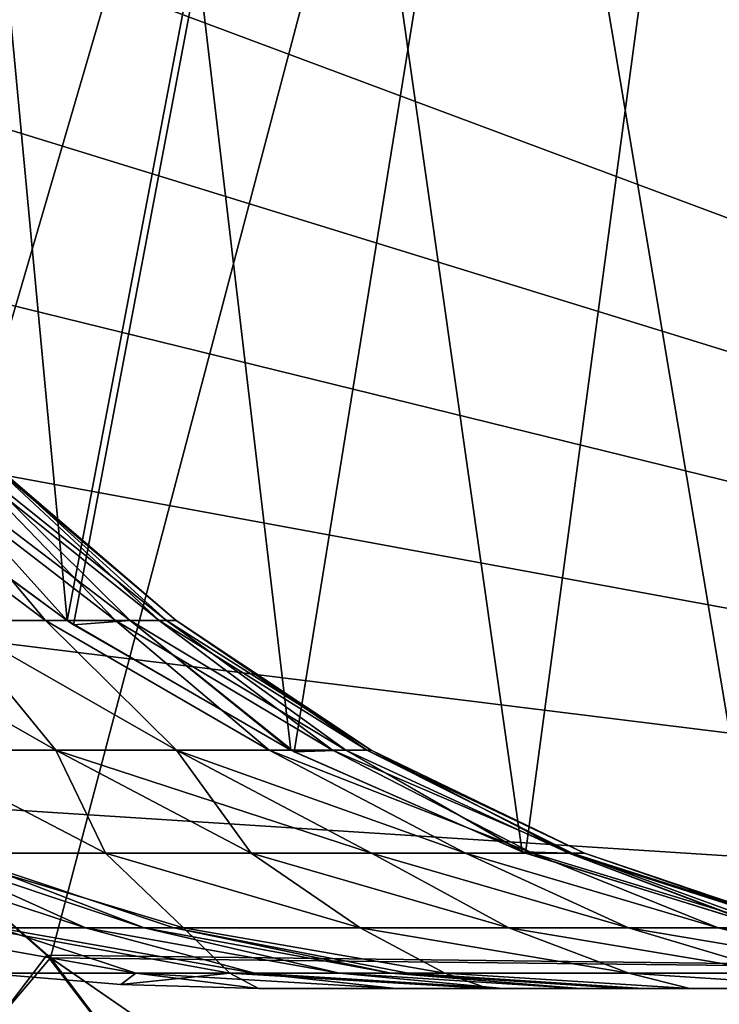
# Model space of a CAD drawing. Header units: millimetres. Extents: x -39.5 to 39.5, y -2 to 94.9.
# Tile 17 of 256: x -32.5 to -30.9, y -0.5 to 1.7. Entities that reach past the tile are written whole.
import ezdxf

# ---------------------------------------------------------------- set-up
doc = ezdxf.new("R2010")
doc.units = ezdxf.units.MM
doc.header["$LTSCALE"] = 65.185185
for name, color, linetype in [('388', 7, 'CONTINUOUS'), ('437', 7, 'CONTINUOUS'), ('438', 7, 'CONTINUOUS'), ('439', 7, 'CONTINUOUS'), ('737', 7, 'CONTINUOUS'), ('741', 7, 'CONTINUOUS'), ('768', 7, 'CONTINUOUS'), ('775', 7, 'CONTINUOUS'), ('826', 7, 'CONTINUOUS'), ('835', 7, 'CONTINUOUS')]:
    doc.layers.add(name, color=color, linetype=linetype)

msp = doc.modelspace()

# ---------------------------------------------------------------- linework, layer by layer
at = {"layer": '388', "linetype": 'Continuous'}
for points in [[(-31.9566, -0.5, 4.2072), (-31.438, -0.5, 4.9229), (-31.6462, -0.5, 3.3963), (-31.9566, -0.5, 4.2072)], [(-31.9566, -0.5, -4.2072), (-31.6462, -0.5, -3.3963), (-31.4378, -0.5, -4.9233), (-31.9566, -0.5, -4.2072)], [(-31.6462, -0.5, 3.3963), (-31.438, -0.5, 4.9229), (-31.4043, -0.5, 2.5702), (-31.6462, -0.5, 3.3963)], [(-31.6462, -0.5, -3.3963), (-31.4043, -0.5, -2.5702), (-31.4378, -0.5, -4.9233), (-31.6462, -0.5, -3.3963)], [(-31.438, -0.5, 4.9229), (-30.9832, -0.5, 5.6748), (-31.4043, -0.5, 2.5702), (-31.438, -0.5, 4.9229)], [(-31.2307, -0.5, -1.7272), (-31.125, -0.5, -0.8651), (-31.4378, -0.5, -4.9233), (-31.2307, -0.5, -1.7272)], [(-31.4378, -0.5, -4.9233), (-31.125, -0.5, -0.8651), (-30.9828, -0.5, -5.6755), (-31.4378, -0.5, -4.9233)], [(-31.4043, -0.5, -2.5702), (-31.2307, -0.5, -1.7272), (-31.4378, -0.5, -4.9233), (-31.4043, -0.5, -2.5702)], [(-31.4043, -0.5, 2.5702), (-30.9832, -0.5, 5.6748), (-31.2307, -0.5, 1.7272), (-31.4043, -0.5, 2.5702)], [(-31.2307, -0.5, 1.7272), (-30.9832, -0.5, 5.6748), (-31.125, -0.5, 0.8651), (-31.2307, -0.5, 1.7272)], [(-31.125, -0.5, 0.8651), (-30.9832, -0.5, 5.6748), (-31.0892, -0.5, 0), (-31.125, -0.5, 0.8651)], [(-31.125, -0.5, -0.8651), (-31.0892, -0.5, 0), (-30.9828, -0.5, -5.6755), (-31.125, -0.5, -0.8651)], [(-31.0892, -0.5, 0), (-30.9832, -0.5, 5.6748), (-30.9828, -0.5, -5.6755), (-31.0892, -0.5, 0)], [(-30.9832, -0.5, 5.6748), (-30.5909, -0.5, 6.4656), (-30.9828, -0.5, -5.6755), (-30.9832, -0.5, 5.6748)], [(-30.9828, -0.5, -5.6755), (-30.5909, -0.5, 6.4656), (-30.5905, -0.5, -6.4665), (-30.9828, -0.5, -5.6755)]]:
    msp.add_3dface(points, dxfattribs=at)
at = {"layer": '437', "linetype": 'Continuous'}
for points in [[(-32.4375, 0.3305, 8.6207), (-32.6542, 0.3305, 7.9518), (-32.8988, 0.6775, 8.4765), (-32.4375, 0.3305, 8.6207)], [(-32.7294, 0.6775, 9.1087), (-32.4375, 0.3305, 8.6207), (-32.8988, 0.6775, 8.4765), (-32.7294, 0.6775, 9.1087)], [(-32.8464, 0.6658, 12.991), (-32.3885, 0.3304, 12.7935), (-32.8595, 0.6776, 12.9932), (-32.8464, 0.6658, 12.991)], [(-32.8595, 0.6776, 12.9932), (-32.3885, 0.3304, 12.7935), (-32.7011, 0.6775, 12.358), (-32.8595, 0.6776, 12.9932)], [(-32.2791, 0.3305, 9.3058), (-32.4375, 0.3305, 8.6207), (-32.7294, 0.6775, 9.1087), (-32.2791, 0.3305, 9.3058)], [(-32.6139, 0.6775, 9.753), (-32.2791, 0.3305, 9.3058), (-32.7294, 0.6775, 9.1087), (-32.6139, 0.6775, 9.753)], [(-32.3885, 0.3304, 12.7935), (-32.2464, 0.3305, 12.1051), (-32.7011, 0.6775, 12.358), (-32.3885, 0.3304, 12.7935)], [(-32.7011, 0.6775, 12.358), (-32.2464, 0.3305, 12.1051), (-32.5968, 0.6775, 11.7118), (-32.7011, 0.6775, 12.358)], [(-32.1804, 0.3305, 10.0019), (-32.2791, 0.3305, 9.3058), (-32.6139, 0.6775, 9.753), (-32.1804, 0.3305, 10.0019)], [(-32.5531, 0.6775, 10.4047), (-32.1804, 0.3305, 10.0019), (-32.6139, 0.6775, 9.753), (-32.5531, 0.6775, 10.4047)], [(-32.2464, 0.3305, 12.1051), (-32.1639, 0.3305, 11.4068), (-32.5968, 0.6775, 11.7118), (-32.2464, 0.3305, 12.1051)], [(-32.5968, 0.6775, 11.7118), (-32.1639, 0.3305, 11.4068), (-32.5474, 0.6775, 11.0591), (-32.5968, 0.6775, 11.7118)], [(-32.1419, 0.3305, 10.704), (-32.1804, 0.3305, 10.0019), (-32.5531, 0.6775, 10.4047), (-32.1419, 0.3305, 10.704)], [(-32.5474, 0.6775, 11.0591), (-32.1419, 0.3305, 10.704), (-32.5531, 0.6775, 10.4047), (-32.5474, 0.6775, 11.0591)], [(-32.1639, 0.3305, 11.4068), (-32.1419, 0.3305, 10.704), (-32.5474, 0.6775, 11.0591), (-32.1639, 0.3305, 11.4068)], [(-32.414, 0.0382, 7.363), (-32.7482, 0.0382, 6.6799), (-32.9276, 0.3305, 7.304), (-32.414, 0.0382, 7.363)], [(-32.6542, 0.3305, 7.9518), (-32.414, 0.0382, 7.363), (-32.9276, 0.3305, 7.304), (-32.6542, 0.3305, 7.9518)], [(-32.1414, 0.0382, 8.0729), (-32.414, 0.0382, 7.363), (-32.6542, 0.3305, 7.9518), (-32.1414, 0.0382, 8.0729)], [(-32.4375, 0.3305, 8.6207), (-32.1414, 0.0382, 8.0729), (-32.6542, 0.3305, 7.9518), (-32.4375, 0.3305, 8.6207)], [(-31.9326, 0.0382, 8.8042), (-32.1414, 0.0382, 8.0729), (-32.4375, 0.3305, 8.6207), (-31.9326, 0.0382, 8.8042)], [(-32.2791, 0.3305, 9.3058), (-31.9326, 0.0382, 8.8042), (-32.4375, 0.3305, 8.6207), (-32.2791, 0.3305, 9.3058)], [(-32.3885, 0.3304, 12.7935), (-32.3742, 0.321, 12.7873), (-32.2464, 0.3305, 12.1051), (-32.3885, 0.3304, 12.7935)], [(-32.3742, 0.321, 12.7873), (-31.8762, 0.0345, 12.5732), (-32.2464, 0.3305, 12.1051), (-32.3742, 0.321, 12.7873)], [(-31.7892, 0.0382, 9.551), (-31.9326, 0.0382, 8.8042), (-32.2791, 0.3305, 9.3058), (-31.7892, 0.0382, 9.551)], [(-32.1804, 0.3305, 10.0019), (-31.7892, 0.0382, 9.551), (-32.2791, 0.3305, 9.3058), (-32.1804, 0.3305, 10.0019)], [(-31.8762, 0.0345, 12.5732), (-31.7596, 0.0382, 11.8262), (-32.2464, 0.3305, 12.1051), (-31.8762, 0.0345, 12.5732)], [(-32.2464, 0.3305, 12.1051), (-31.7596, 0.0382, 11.8262), (-32.1639, 0.3305, 11.4068), (-32.2464, 0.3305, 12.1051)], [(-31.7122, 0.0382, 10.3075), (-31.7892, 0.0382, 9.551), (-32.1804, 0.3305, 10.0019), (-31.7122, 0.0382, 10.3075)], [(-32.1419, 0.3305, 10.704), (-31.7122, 0.0382, 10.3075), (-32.1804, 0.3305, 10.0019), (-32.1419, 0.3305, 10.704)], [(-31.7596, 0.0382, 11.8262), (-31.7023, 0.0382, 11.0679), (-32.1639, 0.3305, 11.4068), (-31.7596, 0.0382, 11.8262)], [(-32.1639, 0.3305, 11.4068), (-31.7023, 0.0382, 11.0679), (-32.1419, 0.3305, 10.704), (-32.1639, 0.3305, 11.4068)], [(-31.7023, 0.0382, 11.0679), (-31.7122, 0.0382, 10.3075), (-32.1419, 0.3305, 10.704), (-31.7023, 0.0382, 11.0679)], [(-32.302, -0.1943, 6.5016), (-32.6861, -0.1943, 5.8526), (-32.7482, 0.0382, 6.6799), (-32.302, -0.1943, 6.5016)], [(-32.414, 0.0382, 7.363), (-32.302, -0.1943, 6.5016), (-32.7482, 0.0382, 6.6799), (-32.414, 0.0382, 7.363)], [(-31.9731, -0.1943, 7.1802), (-32.302, -0.1943, 6.5016), (-32.414, 0.0382, 7.363), (-31.9731, -0.1943, 7.1802)], [(-32.1414, 0.0382, 8.0729), (-31.9731, -0.1943, 7.1802), (-32.414, 0.0382, 7.363), (-32.1414, 0.0382, 8.0729)], [(-31.4894, -0.1943, 8.6073), (-31.7016, -0.1943, 7.8837), (-32.1414, 0.0382, 8.0729), (-31.4894, -0.1943, 8.6073)], [(-31.9326, 0.0382, 8.8042), (-31.4894, -0.1943, 8.6073), (-32.1414, 0.0382, 8.0729), (-31.9326, 0.0382, 8.8042)], [(-31.7016, -0.1943, 7.8837), (-31.9731, -0.1943, 7.1802), (-32.1414, 0.0382, 8.0729), (-31.7016, -0.1943, 7.8837)], [(-31.3379, -0.1943, 9.3461), (-31.4894, -0.1943, 8.6073), (-31.9326, 0.0382, 8.8042), (-31.3379, -0.1943, 9.3461)], [(-31.7892, 0.0382, 9.551), (-31.3379, -0.1943, 9.3461), (-31.9326, 0.0382, 8.8042), (-31.7892, 0.0382, 9.551)], [(-31.8762, 0.0345, 12.5732), (-31.3541, -0.1943, 12.3494), (-31.7596, 0.0382, 11.8262), (-31.8762, 0.0345, 12.5732)], [(-31.2482, -0.1943, 10.0948), (-31.3379, -0.1943, 9.3461), (-31.7892, 0.0382, 9.551), (-31.2482, -0.1943, 10.0948)], [(-31.7122, 0.0382, 10.3075), (-31.2482, -0.1943, 10.0948), (-31.7892, 0.0382, 9.551), (-31.7122, 0.0382, 10.3075)], [(-31.3541, -0.1943, 12.3494), (-31.2563, -0.1943, 11.6017), (-31.7596, 0.0382, 11.8262), (-31.3541, -0.1943, 12.3494)], [(-31.7596, 0.0382, 11.8262), (-31.2563, -0.1943, 11.6017), (-31.7023, 0.0382, 11.0679), (-31.7596, 0.0382, 11.8262)], [(-31.221, -0.1943, 10.8485), (-31.2482, -0.1943, 10.0948), (-31.7122, 0.0382, 10.3075), (-31.221, -0.1943, 10.8485)], [(-31.7023, 0.0382, 11.0679), (-31.221, -0.1943, 10.8485), (-31.7122, 0.0382, 10.3075), (-31.7023, 0.0382, 11.0679)], [(-31.2563, -0.1943, 11.6017), (-31.221, -0.1943, 10.8485), (-31.7023, 0.0382, 11.0679), (-31.2563, -0.1943, 11.6017)], [(-32.1257, -0.3632, 5.7979), (-32.5846, -0.3632, 5.1152), (-32.6861, -0.1943, 5.8526), (-32.1257, -0.3632, 5.7979)], [(-32.302, -0.1943, 6.5016), (-32.1257, -0.3632, 5.7979), (-32.6861, -0.1943, 5.8526), (-32.302, -0.1943, 6.5016)], [(-31.727, -0.3632, 6.5175), (-32.1257, -0.3632, 5.7979), (-32.302, -0.1943, 6.5016), (-31.727, -0.3632, 6.5175)], [(-31.9731, -0.1943, 7.1802), (-31.727, -0.3632, 6.5175), (-32.302, -0.1943, 6.5016), (-31.9731, -0.1943, 7.1802)], [(-31.3915, -0.3632, 7.2686), (-31.727, -0.3632, 6.5175), (-31.9731, -0.1943, 7.1802), (-31.3915, -0.3632, 7.2686)], [(-31.7016, -0.1943, 7.8837), (-31.3915, -0.3632, 7.2686), (-31.9731, -0.1943, 7.1802), (-31.7016, -0.1943, 7.8837)], [(-31.1216, -0.3632, 8.0457), (-31.3915, -0.3632, 7.2686), (-31.7016, -0.1943, 7.8837), (-31.1216, -0.3632, 8.0457)], [(-31.4894, -0.1943, 8.6073), (-31.1216, -0.3632, 8.0457), (-31.7016, -0.1943, 7.8837), (-31.4894, -0.1943, 8.6073)], [(-30.9193, -0.3632, 8.843), (-31.1216, -0.3632, 8.0457), (-31.4894, -0.1943, 8.6073), (-30.9193, -0.3632, 8.843)], [(-31.3379, -0.1943, 9.3461), (-30.9193, -0.3632, 8.843), (-31.4894, -0.1943, 8.6073), (-31.3379, -0.1943, 9.3461)], [(-31.3541, -0.1943, 12.3494), (-30.8085, -0.3632, 12.1163), (-31.2563, -0.1943, 11.6017), (-31.3541, -0.1943, 12.3494)], [(-30.7862, -0.3632, 9.6548), (-30.9193, -0.3632, 8.843), (-31.3379, -0.1943, 9.3461), (-30.7862, -0.3632, 9.6548)], [(-31.2482, -0.1943, 10.0948), (-30.7862, -0.3632, 9.6548), (-31.3379, -0.1943, 9.3461), (-31.2482, -0.1943, 10.0948)], [(-30.8085, -0.3632, 12.1163), (-30.7305, -0.3632, 11.2975), (-31.2563, -0.1943, 11.6017), (-30.8085, -0.3632, 12.1163)], [(-31.2563, -0.1943, 11.6017), (-30.7305, -0.3632, 11.2975), (-31.221, -0.1943, 10.8485), (-31.2563, -0.1943, 11.6017)], [(-30.7231, -0.3632, 10.475), (-30.7862, -0.3632, 9.6548), (-31.2482, -0.1943, 10.0948), (-30.7231, -0.3632, 10.475)], [(-31.221, -0.1943, 10.8485), (-30.7231, -0.3632, 10.475), (-31.2482, -0.1943, 10.0948), (-31.221, -0.1943, 10.8485)], [(-30.7305, -0.3632, 11.2975), (-30.7231, -0.3632, 10.475), (-31.221, -0.1943, 10.8485), (-30.7305, -0.3632, 11.2975)], [(-32.0212, -0.4657, 5.0069), (-32.5755, -0.4654, 4.2887), (-32.5846, -0.3632, 5.1152), (-32.0212, -0.4657, 5.0069)], [(-32.1257, -0.3632, 5.7979), (-32.0212, -0.4657, 5.0069), (-32.5846, -0.3632, 5.1152), (-32.1257, -0.3632, 5.7979)], [(-31.5357, -0.4657, 5.772), (-32.0212, -0.4657, 5.0069), (-32.1257, -0.3632, 5.7979), (-31.5357, -0.4657, 5.772)], [(-31.727, -0.3632, 6.5175), (-31.5357, -0.4657, 5.772), (-32.1257, -0.3632, 5.7979), (-31.727, -0.3632, 6.5175)], [(-31.1207, -0.4657, 6.5775), (-31.5357, -0.4657, 5.772), (-31.727, -0.3632, 6.5175), (-31.1207, -0.4657, 6.5775)], [(-31.3915, -0.3632, 7.2686), (-31.1207, -0.4657, 6.5775), (-31.727, -0.3632, 6.5175), (-31.3915, -0.3632, 7.2686)], [(-30.7795, -0.4657, 7.4169), (-31.1207, -0.4657, 6.5775), (-31.3915, -0.3632, 7.2686), (-30.7795, -0.4657, 7.4169)], [(-31.1216, -0.3632, 8.0457), (-30.7795, -0.4657, 7.4169), (-31.3915, -0.3632, 7.2686), (-31.1216, -0.3632, 8.0457)], [(-30.5148, -0.4657, 8.2835), (-30.7795, -0.4657, 7.4169), (-31.1216, -0.3632, 8.0457), (-30.5148, -0.4657, 8.2835)], [(-30.9193, -0.3632, 8.843), (-30.5148, -0.4657, 8.2835), (-31.1216, -0.3632, 8.0457), (-30.9193, -0.3632, 8.843)], [(-30.3288, -0.4657, 9.1703), (-30.5148, -0.4657, 8.2835), (-30.9193, -0.3632, 8.843), (-30.3288, -0.4657, 9.1703)], [(-30.7862, -0.3632, 9.6548), (-30.3288, -0.4657, 9.1703), (-30.9193, -0.3632, 8.843), (-30.7862, -0.3632, 9.6548)], [(-32.5755, -0.4654, 4.2887), (-32.0212, -0.4657, 5.0069), (-32.2668, -0.4913, 4.248), (-32.5755, -0.4654, 4.2887)], [(-32.0212, -0.4657, 5.0069), (-31.9566, -0.5, 4.2072), (-32.2668, -0.4913, 4.248), (-32.0212, -0.4657, 5.0069)], [(-31.438, -0.5, 4.9229), (-31.9566, -0.5, 4.2072), (-32.0212, -0.4657, 5.0069), (-31.438, -0.5, 4.9229)], [(-31.5357, -0.4657, 5.772), (-31.438, -0.5, 4.9229), (-32.0212, -0.4657, 5.0069), (-31.5357, -0.4657, 5.772)], [(-30.9832, -0.5, 5.6748), (-31.438, -0.5, 4.9229), (-31.5357, -0.4657, 5.772), (-30.9832, -0.5, 5.6748)], [(-31.1207, -0.4657, 6.5775), (-30.9832, -0.5, 5.6748), (-31.5357, -0.4657, 5.772), (-31.1207, -0.4657, 6.5775)], [(-30.5909, -0.5, 6.4656), (-30.9832, -0.5, 5.6748), (-31.1207, -0.4657, 6.5775), (-30.5909, -0.5, 6.4656)], [(-30.7795, -0.4657, 7.4169), (-30.5909, -0.5, 6.4656), (-31.1207, -0.4657, 6.5775), (-30.7795, -0.4657, 7.4169)]]:
    msp.add_3dface(points, dxfattribs=at)
at = {"layer": '438', "linetype": 'Continuous'}
for points in [[(-32.5449, -0.3632, 2.759), (-32.347, -0.3632, 1.9845), (-32.8582, -0.1943, 1.967), (-32.5449, -0.3632, 2.759)], [(-32.8582, -0.1943, 1.967), (-32.347, -0.3632, 1.9845), (-32.7204, -0.1943, 1.1862), (-32.8582, -0.1943, 1.967)], [(-32.347, -0.3632, -1.9845), (-32.5449, -0.3632, -2.759), (-32.8582, -0.1943, -1.967), (-32.347, -0.3632, -1.9845)], [(-32.7204, -0.1943, -1.1862), (-32.347, -0.3632, -1.9845), (-32.8582, -0.1943, -1.967), (-32.7204, -0.1943, -1.1862)], [(-32.347, -0.3632, 1.9845), (-32.2143, -0.3632, 1.1963), (-32.7204, -0.1943, 1.1862), (-32.347, -0.3632, 1.9845)], [(-32.7204, -0.1943, 1.1862), (-32.2143, -0.3632, 1.1963), (-32.6513, -0.1943, 0.3964), (-32.7204, -0.1943, 1.1862)], [(-32.2143, -0.3632, -1.1963), (-32.347, -0.3632, -1.9845), (-32.7204, -0.1943, -1.1862), (-32.2143, -0.3632, -1.1963)], [(-32.6513, -0.1943, -0.3964), (-32.2143, -0.3632, -1.1963), (-32.7204, -0.1943, -1.1862), (-32.6513, -0.1943, -0.3964)], [(-32.2143, -0.3632, 1.1963), (-32.1477, -0.3632, 0.3997), (-32.6513, -0.1943, 0.3964), (-32.2143, -0.3632, 1.1963)], [(-32.1477, -0.3632, 0.3997), (-32.1477, -0.3632, -0.3997), (-32.6513, -0.1943, 0.3964), (-32.1477, -0.3632, 0.3997)], [(-32.1477, -0.3632, -0.3997), (-32.2143, -0.3632, -1.1963), (-32.6513, -0.1943, -0.3964), (-32.1477, -0.3632, -0.3997)], [(-32.6513, -0.1943, 0.3964), (-32.1477, -0.3632, -0.3997), (-32.6513, -0.1943, -0.3964), (-32.6513, -0.1943, 0.3964)], [(-32.8067, -0.3632, 3.5143), (-32.5755, -0.4654, 4.2887), (-32.2331, -0.4657, 3.4709), (-32.8067, -0.3632, 3.5143)], [(-32.5449, -0.3632, 2.759), (-32.8067, -0.3632, 3.5143), (-32.2331, -0.4657, 3.4709), (-32.5449, -0.3632, 2.759)], [(-32.8067, -0.3632, -3.5143), (-32.5449, -0.3632, -2.759), (-32.2331, -0.4657, -3.4709), (-32.8067, -0.3632, -3.5143)], [(-32.5755, -0.4654, -4.2886), (-32.8067, -0.3632, -3.5143), (-32.2331, -0.4657, -3.4709), (-32.5755, -0.4654, -4.2886)], [(-32.347, -0.3632, 1.9845), (-32.5449, -0.3632, 2.759), (-31.9657, -0.4657, 2.6267), (-32.347, -0.3632, 1.9845)], [(-31.9657, -0.4657, 2.6267), (-32.5449, -0.3632, 2.759), (-32.2331, -0.4657, 3.4709), (-31.9657, -0.4657, 2.6267)], [(-32.5449, -0.3632, -2.759), (-32.347, -0.3632, -1.9845), (-31.9657, -0.4657, -2.6267), (-32.5449, -0.3632, -2.759)], [(-32.2331, -0.4657, -3.4709), (-32.5449, -0.3632, -2.759), (-31.9657, -0.4657, -2.6267), (-32.2331, -0.4657, -3.4709)], [(-32.2143, -0.3632, 1.1963), (-32.347, -0.3632, 1.9845), (-31.7733, -0.4657, 1.7624), (-32.2143, -0.3632, 1.1963)], [(-31.7733, -0.4657, 1.7624), (-32.347, -0.3632, 1.9845), (-31.9657, -0.4657, 2.6267), (-31.7733, -0.4657, 1.7624)], [(-32.347, -0.3632, -1.9845), (-32.2143, -0.3632, -1.1963), (-31.7733, -0.4657, -1.7624), (-32.347, -0.3632, -1.9845)], [(-31.9657, -0.4657, -2.6267), (-32.347, -0.3632, -1.9845), (-31.7733, -0.4657, -1.7624), (-31.9657, -0.4657, -2.6267)], [(-32.1477, -0.3632, 0.3997), (-32.2143, -0.3632, 1.1963), (-31.6572, -0.4657, 0.8846), (-32.1477, -0.3632, 0.3997)], [(-31.6572, -0.4657, 0.8846), (-32.2143, -0.3632, 1.1963), (-31.7733, -0.4657, 1.7624), (-31.6572, -0.4657, 0.8846)], [(-32.2143, -0.3632, -1.1963), (-32.1477, -0.3632, -0.3997), (-31.6572, -0.4657, -0.8846), (-32.2143, -0.3632, -1.1963)], [(-31.7733, -0.4657, -1.7624), (-32.2143, -0.3632, -1.1963), (-31.6572, -0.4657, -0.8846), (-31.7733, -0.4657, -1.7624)], [(-32.1477, -0.3632, -0.3997), (-32.1477, -0.3632, 0.3997), (-31.6185, -0.4657, 0), (-32.1477, -0.3632, -0.3997)], [(-31.6185, -0.4657, 0), (-32.1477, -0.3632, 0.3997), (-31.6572, -0.4657, 0.8846), (-31.6185, -0.4657, 0)], [(-31.6572, -0.4657, -0.8846), (-32.1477, -0.3632, -0.3997), (-31.6185, -0.4657, 0), (-31.6572, -0.4657, -0.8846)], [(-32.5755, -0.4654, 4.2887), (-32.2668, -0.4913, 4.248), (-32.2331, -0.4657, 3.4709), (-32.5755, -0.4654, 4.2887)], [(-32.5755, -0.4654, -4.2886), (-32.2331, -0.4657, -3.4709), (-32.2668, -0.4913, -4.248), (-32.5755, -0.4654, -4.2886)], [(-32.2668, -0.4913, 4.248), (-31.9566, -0.5, 4.2072), (-32.2331, -0.4657, 3.4709), (-32.2668, -0.4913, 4.248)], [(-32.2331, -0.4657, -3.4709), (-31.9566, -0.5, -4.2072), (-32.2668, -0.4913, -4.248), (-32.2331, -0.4657, -3.4709)], [(-31.9566, -0.5, 4.2072), (-31.6462, -0.5, 3.3963), (-32.2331, -0.4657, 3.4709), (-31.9566, -0.5, 4.2072)], [(-31.6462, -0.5, 3.3963), (-31.9657, -0.4657, 2.6267), (-32.2331, -0.4657, 3.4709), (-31.6462, -0.5, 3.3963)], [(-31.6462, -0.5, -3.3963), (-31.9566, -0.5, -4.2072), (-32.2331, -0.4657, -3.4709), (-31.6462, -0.5, -3.3963)], [(-31.6462, -0.5, -3.3963), (-32.2331, -0.4657, -3.4709), (-31.9657, -0.4657, -2.6267), (-31.6462, -0.5, -3.3963)], [(-31.6462, -0.5, 3.3963), (-31.4043, -0.5, 2.5702), (-31.9657, -0.4657, 2.6267), (-31.6462, -0.5, 3.3963)], [(-31.4043, -0.5, 2.5702), (-31.7733, -0.4657, 1.7624), (-31.9657, -0.4657, 2.6267), (-31.4043, -0.5, 2.5702)], [(-31.4043, -0.5, -2.5702), (-31.6462, -0.5, -3.3963), (-31.9657, -0.4657, -2.6267), (-31.4043, -0.5, -2.5702)], [(-31.4043, -0.5, -2.5702), (-31.9657, -0.4657, -2.6267), (-31.7733, -0.4657, -1.7624), (-31.4043, -0.5, -2.5702)], [(-31.4043, -0.5, 2.5702), (-31.2307, -0.5, 1.7272), (-31.7733, -0.4657, 1.7624), (-31.4043, -0.5, 2.5702)], [(-31.2307, -0.5, 1.7272), (-31.6572, -0.4657, 0.8846), (-31.7733, -0.4657, 1.7624), (-31.2307, -0.5, 1.7272)], [(-31.2307, -0.5, -1.7272), (-31.4043, -0.5, -2.5702), (-31.7733, -0.4657, -1.7624), (-31.2307, -0.5, -1.7272)], [(-31.2307, -0.5, -1.7272), (-31.7733, -0.4657, -1.7624), (-31.6572, -0.4657, -0.8846), (-31.2307, -0.5, -1.7272)], [(-31.2307, -0.5, 1.7272), (-31.125, -0.5, 0.8651), (-31.6572, -0.4657, 0.8846), (-31.2307, -0.5, 1.7272)], [(-31.125, -0.5, 0.8651), (-31.0892, -0.5, 0), (-31.6572, -0.4657, 0.8846), (-31.125, -0.5, 0.8651)], [(-31.0892, -0.5, 0), (-31.6185, -0.4657, 0), (-31.6572, -0.4657, 0.8846), (-31.0892, -0.5, 0)], [(-31.125, -0.5, -0.8651), (-31.2307, -0.5, -1.7272), (-31.6572, -0.4657, -0.8846), (-31.125, -0.5, -0.8651)], [(-31.125, -0.5, -0.8651), (-31.6572, -0.4657, -0.8846), (-31.6185, -0.4657, 0), (-31.125, -0.5, -0.8651)], [(-31.0892, -0.5, 0), (-31.125, -0.5, -0.8651), (-31.6185, -0.4657, 0), (-31.0892, -0.5, 0)]]:
    msp.add_3dface(points, dxfattribs=at)
at = {"layer": '439', "linetype": 'Continuous'}
for points in [[(-32.6542, 0.3305, -7.9517), (-32.4375, 0.3305, -8.6207), (-32.8988, 0.6775, -8.4765), (-32.6542, 0.3305, -7.9517)], [(-32.8988, 0.6775, -8.4765), (-32.4375, 0.3305, -8.6207), (-32.7294, 0.6775, -9.1087), (-32.8988, 0.6775, -8.4765)], [(-32.3886, 0.3305, -12.7936), (-32.8464, 0.6658, -12.991), (-32.7011, 0.6775, -12.358), (-32.3886, 0.3305, -12.7936)], [(-32.4375, 0.3305, -8.6207), (-32.2792, 0.3305, -9.3057), (-32.7294, 0.6775, -9.1087), (-32.4375, 0.3305, -8.6207)], [(-32.7294, 0.6775, -9.1087), (-32.2792, 0.3305, -9.3057), (-32.6139, 0.6775, -9.753), (-32.7294, 0.6775, -9.1087)], [(-32.2464, 0.3305, -12.1051), (-32.3886, 0.3305, -12.7936), (-32.7011, 0.6775, -12.358), (-32.2464, 0.3305, -12.1051)], [(-32.5968, 0.6775, -11.7118), (-32.2464, 0.3305, -12.1051), (-32.7011, 0.6775, -12.358), (-32.5968, 0.6775, -11.7118)], [(-32.2792, 0.3305, -9.3057), (-32.1804, 0.3305, -10.0019), (-32.6139, 0.6775, -9.753), (-32.2792, 0.3305, -9.3057)], [(-32.6139, 0.6775, -9.753), (-32.1804, 0.3305, -10.0019), (-32.5531, 0.6775, -10.4047), (-32.6139, 0.6775, -9.753)], [(-32.1639, 0.3305, -11.4068), (-32.2464, 0.3305, -12.1051), (-32.5968, 0.6775, -11.7118), (-32.1639, 0.3305, -11.4068)], [(-32.5474, 0.6775, -11.0591), (-32.1639, 0.3305, -11.4068), (-32.5968, 0.6775, -11.7118), (-32.5474, 0.6775, -11.0591)], [(-32.1804, 0.3305, -10.0019), (-32.1419, 0.3305, -10.704), (-32.5531, 0.6775, -10.4047), (-32.1804, 0.3305, -10.0019)], [(-32.5531, 0.6775, -10.4047), (-32.1419, 0.3305, -10.704), (-32.5474, 0.6775, -11.0591), (-32.5531, 0.6775, -10.4047)], [(-32.1419, 0.3305, -10.704), (-32.1639, 0.3305, -11.4068), (-32.5474, 0.6775, -11.0591), (-32.1419, 0.3305, -10.704)], [(-32.6542, 0.3305, -7.9517), (-32.9276, 0.3305, -7.3039), (-32.414, 0.0382, -7.363), (-32.6542, 0.3305, -7.9517)], [(-32.414, 0.0382, -7.363), (-32.9276, 0.3305, -7.3039), (-32.7482, 0.0382, -6.6799), (-32.414, 0.0382, -7.363)], [(-32.4375, 0.3305, -8.6207), (-32.6542, 0.3305, -7.9517), (-32.1415, 0.0382, -8.0729), (-32.4375, 0.3305, -8.6207)], [(-32.1415, 0.0382, -8.0729), (-32.6542, 0.3305, -7.9517), (-32.414, 0.0382, -7.363), (-32.1415, 0.0382, -8.0729)], [(-32.2792, 0.3305, -9.3057), (-32.4375, 0.3305, -8.6207), (-31.9326, 0.0382, -8.8041), (-32.2792, 0.3305, -9.3057)], [(-31.9326, 0.0382, -8.8041), (-32.4375, 0.3305, -8.6207), (-32.1415, 0.0382, -8.0729), (-31.9326, 0.0382, -8.8041)], [(-32.3886, 0.3305, -12.7936), (-32.2464, 0.3305, -12.1051), (-31.8835, 0.0382, -12.5764), (-32.3886, 0.3305, -12.7936)], [(-32.1804, 0.3305, -10.0019), (-32.2792, 0.3305, -9.3057), (-31.7892, 0.0382, -9.5509), (-32.1804, 0.3305, -10.0019)], [(-31.7892, 0.0382, -9.5509), (-32.2792, 0.3305, -9.3057), (-31.9326, 0.0382, -8.8041), (-31.7892, 0.0382, -9.5509)], [(-32.2464, 0.3305, -12.1051), (-32.1639, 0.3305, -11.4068), (-31.7595, 0.0382, -11.8261), (-32.2464, 0.3305, -12.1051)], [(-31.8835, 0.0382, -12.5764), (-32.2464, 0.3305, -12.1051), (-31.7595, 0.0382, -11.8261), (-31.8835, 0.0382, -12.5764)], [(-32.1419, 0.3305, -10.704), (-32.1804, 0.3305, -10.0019), (-31.7122, 0.0382, -10.3074), (-32.1419, 0.3305, -10.704)], [(-31.7122, 0.0382, -10.3074), (-32.1804, 0.3305, -10.0019), (-31.7892, 0.0382, -9.5509), (-31.7122, 0.0382, -10.3074)], [(-32.1639, 0.3305, -11.4068), (-32.1419, 0.3305, -10.704), (-31.7023, 0.0382, -11.0678), (-32.1639, 0.3305, -11.4068)], [(-31.7595, 0.0382, -11.8261), (-32.1639, 0.3305, -11.4068), (-31.7023, 0.0382, -11.0678), (-31.7595, 0.0382, -11.8261)], [(-31.7023, 0.0382, -11.0678), (-32.1419, 0.3305, -10.704), (-31.7122, 0.0382, -10.3074), (-31.7023, 0.0382, -11.0678)], [(-32.414, 0.0382, -7.363), (-32.7482, 0.0382, -6.6799), (-32.302, -0.1943, -6.5016), (-32.414, 0.0382, -7.363)], [(-32.302, -0.1943, -6.5016), (-32.7482, 0.0382, -6.6799), (-32.6861, -0.1943, -5.8526), (-32.302, -0.1943, -6.5016)], [(-32.1415, 0.0382, -8.0729), (-32.414, 0.0382, -7.363), (-31.7016, -0.1943, -7.8838), (-32.1415, 0.0382, -8.0729)], [(-31.7016, -0.1943, -7.8838), (-32.414, 0.0382, -7.363), (-31.9731, -0.1943, -7.1802), (-31.7016, -0.1943, -7.8838)], [(-31.9731, -0.1943, -7.1802), (-32.414, 0.0382, -7.363), (-32.302, -0.1943, -6.5016), (-31.9731, -0.1943, -7.1802)], [(-31.9326, 0.0382, -8.8041), (-32.1415, 0.0382, -8.0729), (-31.4893, -0.1943, -8.6074), (-31.9326, 0.0382, -8.8041)], [(-31.4893, -0.1943, -8.6074), (-32.1415, 0.0382, -8.0729), (-31.7016, -0.1943, -7.8838), (-31.4893, -0.1943, -8.6074)], [(-31.7892, 0.0382, -9.5509), (-31.9326, 0.0382, -8.8041), (-31.3379, -0.1943, -9.3462), (-31.7892, 0.0382, -9.5509)], [(-31.3379, -0.1943, -9.3462), (-31.9326, 0.0382, -8.8041), (-31.4893, -0.1943, -8.6074), (-31.3379, -0.1943, -9.3462)], [(-31.8835, 0.0382, -12.5764), (-31.7595, 0.0382, -11.8261), (-31.3615, -0.1915, -12.3526), (-31.8835, 0.0382, -12.5764)], [(-31.7122, 0.0382, -10.3074), (-31.7892, 0.0382, -9.5509), (-31.2482, -0.1943, -10.0949), (-31.7122, 0.0382, -10.3074)], [(-31.2482, -0.1943, -10.0949), (-31.7892, 0.0382, -9.5509), (-31.3379, -0.1943, -9.3462), (-31.2482, -0.1943, -10.0949)], [(-31.7595, 0.0382, -11.8261), (-31.7023, 0.0382, -11.0678), (-31.2564, -0.1943, -11.6019), (-31.7595, 0.0382, -11.8261)], [(-31.3615, -0.1915, -12.3526), (-31.7595, 0.0382, -11.8261), (-31.2564, -0.1943, -11.6019), (-31.3615, -0.1915, -12.3526)], [(-31.7023, 0.0382, -11.0678), (-31.7122, 0.0382, -10.3074), (-31.221, -0.1943, -10.8486), (-31.7023, 0.0382, -11.0678)], [(-31.221, -0.1943, -10.8486), (-31.7122, 0.0382, -10.3074), (-31.2482, -0.1943, -10.0949), (-31.221, -0.1943, -10.8486)], [(-31.2564, -0.1943, -11.6019), (-31.7023, 0.0382, -11.0678), (-31.221, -0.1943, -10.8486), (-31.2564, -0.1943, -11.6019)], [(-32.302, -0.1943, -6.5016), (-32.6861, -0.1943, -5.8526), (-32.1257, -0.3632, -5.798), (-32.302, -0.1943, -6.5016)], [(-32.1257, -0.3632, -5.798), (-32.6861, -0.1943, -5.8526), (-32.5845, -0.3632, -5.1152), (-32.1257, -0.3632, -5.798)], [(-31.9731, -0.1943, -7.1802), (-32.302, -0.1943, -6.5016), (-31.727, -0.3632, -6.5175), (-31.9731, -0.1943, -7.1802)], [(-31.727, -0.3632, -6.5175), (-32.302, -0.1943, -6.5016), (-32.1257, -0.3632, -5.798), (-31.727, -0.3632, -6.5175)], [(-31.7016, -0.1943, -7.8838), (-31.9731, -0.1943, -7.1802), (-31.3915, -0.3632, -7.2686), (-31.7016, -0.1943, -7.8838)], [(-31.3915, -0.3632, -7.2686), (-31.9731, -0.1943, -7.1802), (-31.727, -0.3632, -6.5175), (-31.3915, -0.3632, -7.2686)], [(-31.4893, -0.1943, -8.6074), (-31.7016, -0.1943, -7.8838), (-31.1216, -0.3632, -8.0457), (-31.4893, -0.1943, -8.6074)], [(-31.1216, -0.3632, -8.0457), (-31.7016, -0.1943, -7.8838), (-31.3915, -0.3632, -7.2686), (-31.1216, -0.3632, -8.0457)], [(-31.3379, -0.1943, -9.3462), (-31.4893, -0.1943, -8.6074), (-30.9193, -0.3632, -8.8431), (-31.3379, -0.1943, -9.3462)], [(-30.9193, -0.3632, -8.8431), (-31.4893, -0.1943, -8.6074), (-31.1216, -0.3632, -8.0457), (-30.9193, -0.3632, -8.8431)], [(-31.3615, -0.1915, -12.3526), (-31.2564, -0.1943, -11.6019), (-30.8199, -0.3604, -12.1211), (-31.3615, -0.1915, -12.3526)], [(-31.2482, -0.1943, -10.0949), (-31.3379, -0.1943, -9.3462), (-30.7862, -0.3632, -9.6548), (-31.2482, -0.1943, -10.0949)], [(-30.7862, -0.3632, -9.6548), (-31.3379, -0.1943, -9.3462), (-30.9193, -0.3632, -8.8431), (-30.7862, -0.3632, -9.6548)], [(-31.2564, -0.1943, -11.6019), (-31.221, -0.1943, -10.8486), (-30.7305, -0.3632, -11.2976), (-31.2564, -0.1943, -11.6019)], [(-30.8199, -0.3604, -12.1211), (-31.2564, -0.1943, -11.6019), (-30.7305, -0.3632, -11.2976), (-30.8199, -0.3604, -12.1211)], [(-31.221, -0.1943, -10.8486), (-31.2482, -0.1943, -10.0949), (-30.7231, -0.3632, -10.475), (-31.221, -0.1943, -10.8486)], [(-30.7231, -0.3632, -10.475), (-31.2482, -0.1943, -10.0949), (-30.7862, -0.3632, -9.6548), (-30.7231, -0.3632, -10.475)], [(-30.7305, -0.3632, -11.2976), (-31.221, -0.1943, -10.8486), (-30.7231, -0.3632, -10.475), (-30.7305, -0.3632, -11.2976)], [(-32.5845, -0.3632, -5.1152), (-32.5755, -0.4654, -4.2886), (-32.0212, -0.4657, -5.0069), (-32.5845, -0.3632, -5.1152)], [(-32.1257, -0.3632, -5.798), (-32.5845, -0.3632, -5.1152), (-32.0212, -0.4657, -5.0069), (-32.1257, -0.3632, -5.798)], [(-31.727, -0.3632, -6.5175), (-32.1257, -0.3632, -5.798), (-31.5357, -0.4657, -5.772), (-31.727, -0.3632, -6.5175)], [(-31.5357, -0.4657, -5.772), (-32.1257, -0.3632, -5.798), (-32.0212, -0.4657, -5.0069), (-31.5357, -0.4657, -5.772)], [(-31.3915, -0.3632, -7.2686), (-31.727, -0.3632, -6.5175), (-31.1207, -0.4657, -6.5775), (-31.3915, -0.3632, -7.2686)], [(-31.1207, -0.4657, -6.5775), (-31.727, -0.3632, -6.5175), (-31.5357, -0.4657, -5.772), (-31.1207, -0.4657, -6.5775)], [(-31.1216, -0.3632, -8.0457), (-31.3915, -0.3632, -7.2686), (-30.7795, -0.4657, -7.4169), (-31.1216, -0.3632, -8.0457)], [(-30.7795, -0.4657, -7.4169), (-31.3915, -0.3632, -7.2686), (-31.1207, -0.4657, -6.5775), (-30.7795, -0.4657, -7.4169)], [(-30.9193, -0.3632, -8.8431), (-31.1216, -0.3632, -8.0457), (-30.5148, -0.4657, -8.2835), (-30.9193, -0.3632, -8.8431)], [(-30.5148, -0.4657, -8.2835), (-31.1216, -0.3632, -8.0457), (-30.7795, -0.4657, -7.4169), (-30.5148, -0.4657, -8.2835)], [(-30.7862, -0.3632, -9.6548), (-30.9193, -0.3632, -8.8431), (-30.3288, -0.4657, -9.1704), (-30.7862, -0.3632, -9.6548)], [(-30.3288, -0.4657, -9.1704), (-30.9193, -0.3632, -8.8431), (-30.5148, -0.4657, -8.2835), (-30.3288, -0.4657, -9.1704)], [(-32.5755, -0.4654, -4.2886), (-32.2668, -0.4913, -4.248), (-32.0212, -0.4657, -5.0069), (-32.5755, -0.4654, -4.2886)], [(-32.2668, -0.4913, -4.248), (-31.9566, -0.5, -4.2072), (-32.0212, -0.4657, -5.0069), (-32.2668, -0.4913, -4.248)], [(-31.9566, -0.5, -4.2072), (-31.4378, -0.5, -4.9233), (-32.0212, -0.4657, -5.0069), (-31.9566, -0.5, -4.2072)], [(-31.4378, -0.5, -4.9233), (-31.5357, -0.4657, -5.772), (-32.0212, -0.4657, -5.0069), (-31.4378, -0.5, -4.9233)], [(-31.4378, -0.5, -4.9233), (-30.9828, -0.5, -5.6755), (-31.5357, -0.4657, -5.772), (-31.4378, -0.5, -4.9233)], [(-30.9828, -0.5, -5.6755), (-31.1207, -0.4657, -6.5775), (-31.5357, -0.4657, -5.772), (-30.9828, -0.5, -5.6755)], [(-30.9828, -0.5, -5.6755), (-30.5905, -0.5, -6.4665), (-31.1207, -0.4657, -6.5775), (-30.9828, -0.5, -5.6755)], [(-30.5905, -0.5, -6.4665), (-30.7795, -0.4657, -7.4169), (-31.1207, -0.4657, -6.5775), (-30.5905, -0.5, -6.4665)]]:
    msp.add_3dface(points, dxfattribs=at)
at = {"layer": '737', "linetype": 'Continuous'}
for points in [[(-27.6985, 17.5, -12.5873), (-26.238, -0.5, -11.9674), (-34.5475, 17.5, -15.4946), (-27.6985, 17.5, -12.5873)], [(-34.5475, 17.5, -15.4946), (-26.238, -0.5, -11.9674), (-34.3067, 2.5112, -15.3924), (-34.5475, 17.5, -15.4946)], [(-34.3067, 2.5112, -15.3924), (-26.238, -0.5, -11.9674), (-34.125, 1.934, -15.3153), (-34.3067, 2.5112, -15.3924)], [(-34.125, 1.934, -15.3153), (-26.238, -0.5, -11.9674), (-33.8835, 1.3784, -15.2127), (-34.125, 1.934, -15.3153)], [(-33.8835, 1.3784, -15.2127), (-26.238, -0.5, -11.9674), (-33.5848, 0.8528, -15.0859), (-33.8835, 1.3784, -15.2127)], [(-33.5848, 0.8528, -15.0859), (-26.238, -0.5, -11.9674), (-33.233, 0.3659, -14.9366), (-33.5848, 0.8528, -15.0859)], [(-33.233, 0.3659, -14.9366), (-26.238, -0.5, -11.9674), (-32.8317, -0.0763, -14.7663), (-33.233, 0.3659, -14.9366)], [(-32.8317, -0.0763, -14.7663), (-26.238, -0.5, -11.9674), (-32.434, -0.4245, -14.5975), (-32.8317, -0.0763, -14.7663)], [(-32.434, -0.4245, -14.5975), (-26.238, -0.5, -11.9674), (-32.0058, -0.7202, -14.4157), (-32.434, -0.4245, -14.5975)], [(-26.238, -0.5, -11.9674), (-26.1569, -1.5, -11.933), (-32.0058, -0.7202, -14.4157), (-26.238, -0.5, -11.9674)]]:
    msp.add_3dface(points, dxfattribs=at)
at = {"layer": '741', "linetype": 'Continuous'}
for points in [[(-28.6424, 20, -11.3899), (-34.2364, 20, -13.7644), (-29.7011, -0.5, -11.6449), (-28.6424, 20, -11.3899)], [(-29.7011, -0.5, -11.6449), (-34.2364, 20, -13.7644), (-30.2641, -0.4645, -11.8842), (-29.7011, -0.5, -11.6449)], [(-34.2364, 20, -13.7644), (-32.8464, 0.6658, -12.991), (-32.3886, 0.3305, -12.7936), (-34.2364, 20, -13.7644)], [(-34.2364, 20, -13.7644), (-32.3886, 0.3305, -12.7936), (-31.8835, 0.0382, -12.5764), (-34.2364, 20, -13.7644)], [(-34.2364, 20, -13.7644), (-31.8835, 0.0382, -12.5764), (-31.3615, -0.1915, -12.3526), (-34.2364, 20, -13.7644)], [(-34.2364, 20, -13.7644), (-31.3615, -0.1915, -12.3526), (-30.8199, -0.3604, -12.1211), (-34.2364, 20, -13.7644)], [(-34.2364, 20, -13.7644), (-30.8199, -0.3604, -12.1211), (-30.2641, -0.4645, -11.8842), (-34.2364, 20, -13.7644)]]:
    msp.add_3dface(points, dxfattribs=at)
at = {"layer": '768', "linetype": 'Continuous'}
for points in [[(-33.8835, 1.3784, 15.2127), (-27.6985, 17.5, 12.5873), (-34.125, 1.934, 15.3153), (-33.8835, 1.3784, 15.2127)], [(-33.5848, 0.8528, 15.0859), (-27.6985, 17.5, 12.5873), (-33.8835, 1.3784, 15.2127), (-33.5848, 0.8528, 15.0859)], [(-33.233, 0.3659, 14.9366), (-27.6985, 17.5, 12.5873), (-33.5848, 0.8528, 15.0859), (-33.233, 0.3659, 14.9366)], [(-32.8317, -0.0763, 14.7663), (-27.6985, 17.5, 12.5873), (-33.233, 0.3659, 14.9366), (-32.8317, -0.0763, 14.7663)], [(-32.4259, -0.4309, 14.594), (-27.6985, 17.5, 12.5873), (-32.8317, -0.0763, 14.7663), (-32.4259, -0.4309, 14.594)], [(-26.238, -0.5, 11.9674), (-27.6985, 17.5, 12.5873), (-32.4259, -0.4309, 14.594), (-26.238, -0.5, 11.9674)], [(-31.9975, -0.7253, 14.4122), (-26.238, -0.5, 11.9674), (-32.4259, -0.4309, 14.594), (-31.9975, -0.7253, 14.4122)], [(-31.5464, -0.9595, 14.2207), (-26.238, -0.5, 11.9674), (-31.9975, -0.7253, 14.4122), (-31.5464, -0.9595, 14.2207)], [(-30.954, -1.1899, 13.9692), (-26.238, -0.5, 11.9674), (-31.5464, -0.9595, 14.2207), (-30.954, -1.1899, 13.9692)], [(-30.4315, -1.3395, 13.7475), (-26.238, -0.5, 11.9674), (-30.954, -1.1899, 13.9692), (-30.4315, -1.3395, 13.7475)]]:
    msp.add_3dface(points, dxfattribs=at)
at = {"layer": '775', "linetype": 'Continuous'}
for points in [[(-28.6424, 20, 11.3899), (-33.5799, 1.6249, 13.3115), (-33.6671, 1.7855, 13.35), (-28.6424, 20, 11.3899)], [(-28.6424, 20, 11.3899), (-33.4305, 1.3806, 13.2458), (-33.5799, 1.6249, 13.3115), (-28.6424, 20, 11.3899)], [(-28.6424, 20, 11.3899), (-33.2753, 1.1589, 13.1778), (-33.4305, 1.3806, 13.2458), (-28.6424, 20, 11.3899)], [(-28.6424, 20, 11.3899), (-33.157, 1.0075, 13.1261), (-33.2753, 1.1589, 13.1778), (-28.6424, 20, 11.3899)], [(-28.6424, 20, 11.3899), (-32.9184, 0.7388, 13.0223), (-33.157, 1.0075, 13.1261), (-28.6424, 20, 11.3899)], [(-28.6424, 20, 11.3899), (-32.8464, 0.6658, 12.991), (-32.9184, 0.7388, 13.0223), (-28.6424, 20, 11.3899)], [(-28.6424, 20, 11.3899), (-32.3885, 0.3304, 12.7935), (-32.8464, 0.6658, 12.991), (-28.6424, 20, 11.3899)], [(-28.6424, 20, 11.3899), (-32.3742, 0.321, 12.7873), (-32.3885, 0.3304, 12.7935), (-28.6424, 20, 11.3899)], [(-28.6424, 20, 11.3899), (-31.8762, 0.0345, 12.5732), (-32.3742, 0.321, 12.7873), (-28.6424, 20, 11.3899)], [(-28.6424, 20, 11.3899), (-31.3541, -0.1943, 12.3494), (-31.8762, 0.0345, 12.5732), (-28.6424, 20, 11.3899)], [(-28.6424, 20, 11.3899), (-30.8085, -0.3632, 12.1163), (-31.3541, -0.1943, 12.3494), (-28.6424, 20, 11.3899)]]:
    msp.add_3dface(points, dxfattribs=at)
at = {"layer": '826', "linetype": 'Continuous'}
for points in [[(-32.8317, -0.0763, -14.7663), (-32.434, -0.4245, -14.5975), (-32.546, -0.5716, -14.608), (-32.8317, -0.0763, -14.7663)], [(-32.546, -0.5716, -14.608), (-32.434, -0.4245, -14.5975), (-32.0931, -0.8703, -14.4198), (-32.546, -0.5716, -14.608)], [(-32.434, -0.4245, -14.5975), (-32.0058, -0.7202, -14.4157), (-32.0931, -0.8703, -14.4198), (-32.434, -0.4245, -14.5975)]]:
    msp.add_3dface(points, dxfattribs=at)
at = {"layer": '835', "linetype": 'Continuous'}
for points in [[(-32.4259, -0.4309, 14.594), (-32.8317, -0.0763, 14.7663), (-32.5464, -0.5713, 14.6081), (-32.4259, -0.4309, 14.594)], [(-32.0936, -0.8701, 14.42), (-32.4259, -0.4309, 14.594), (-32.5464, -0.5713, 14.6081), (-32.0936, -0.8701, 14.42)], [(-31.9975, -0.7253, 14.4122), (-32.4259, -0.4309, 14.594), (-32.0936, -0.8701, 14.42), (-31.9975, -0.7253, 14.4122)]]:
    msp.add_3dface(points, dxfattribs=at)

doc.saveas('drawing.dxf')
